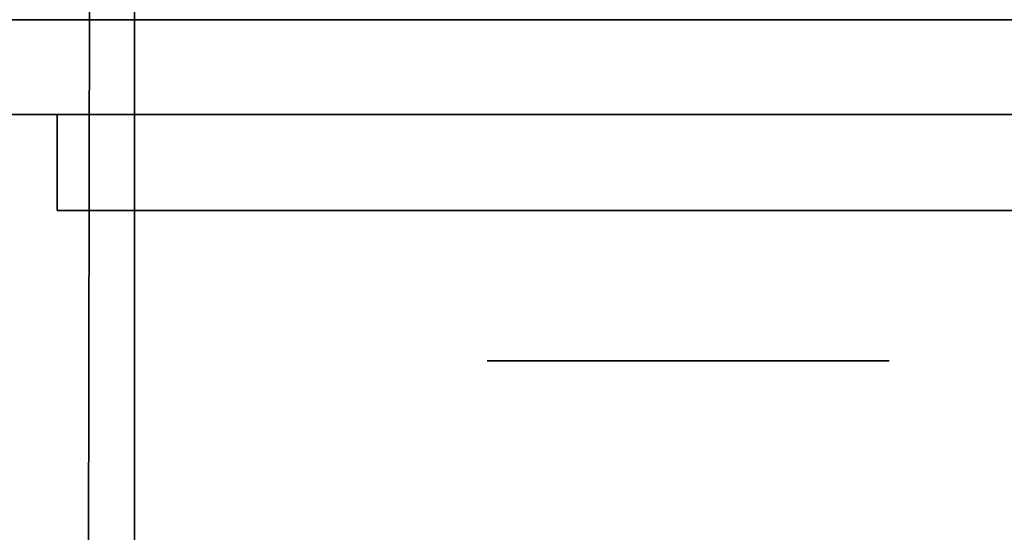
# Model space of a CAD drawing. Extents: x 413.3 to 457.5, y 5047.8 to 5050.
# Tile 103 of 256: x 419.261 to 419.3266, y 5047.894 to 5047.9282. Entities that reach past the tile are written whole.
import ezdxf

# ---------------------------------------------------------------- set-up
doc = ezdxf.new("R2010")
doc.units = 0
doc.header["$LTSCALE"] = 150
doc.header["$MEASUREMENT"] = 0
doc.layers.add('3DFACE_BOLT', color=7, linetype='CONTINUOUS')
doc.layers.add('3DFACE_SHAPE', color=7, linetype='CONTINUOUS')

msp = doc.modelspace()

# ---------------------------------------------------------------- linework, layer by layer
at = {"layer": '3DFACE_BOLT', "color": 1}
for points, invisible_edges in [([(419.297931, 5047.915459, -0.137472), (419.297539, 5047.915459, -0.135), (419.297931, 5047.965459, -0.137472)], 14), ([(419.297931, 5047.965459, -0.137472), (419.297539, 5047.915459, -0.135), (419.297539, 5047.965459, -0.135)], 3), ([(419.297539, 5047.915459, -0.135), (419.297931, 5047.915459, -0.132528), (419.297539, 5047.965459, -0.135)], 14), ([(419.297539, 5047.965459, -0.135), (419.297931, 5047.915459, -0.132528), (419.297931, 5047.965459, -0.132528)], 3), ([(419.297931, 5047.915459, -0.067472), (419.297539, 5047.915459, -0.065), (419.297931, 5047.965459, -0.067472)], 14), ([(419.297931, 5047.965459, -0.067472), (419.297539, 5047.915459, -0.065), (419.297539, 5047.965459, -0.065)], 3), ([(419.297539, 5047.915459, -0.065), (419.297931, 5047.915459, -0.062528), (419.297539, 5047.965459, -0.065)], 14), ([(419.297539, 5047.965459, -0.065), (419.297931, 5047.915459, -0.062528), (419.297931, 5047.965459, -0.062528)], 3), ([(419.299067, 5047.915459, -0.139702), (419.297931, 5047.915459, -0.137472), (419.299067, 5047.965459, -0.139702)], 14), ([(419.299067, 5047.965459, -0.139702), (419.297931, 5047.915459, -0.137472), (419.297931, 5047.965459, -0.137472)], 3), ([(419.297931, 5047.915459, -0.132528), (419.299067, 5047.915459, -0.130298), (419.297931, 5047.965459, -0.132528)], 14), ([(419.297931, 5047.965459, -0.132528), (419.299067, 5047.915459, -0.130298), (419.299067, 5047.965459, -0.130298)], 3), ([(419.299067, 5047.915459, -0.069702), (419.297931, 5047.915459, -0.067472), (419.299067, 5047.965459, -0.069702)], 14), ([(419.299067, 5047.965459, -0.069702), (419.297931, 5047.915459, -0.067472), (419.297931, 5047.965459, -0.067472)], 3), ([(419.297931, 5047.915459, -0.062528), (419.299067, 5047.915459, -0.060298), (419.297931, 5047.965459, -0.062528)], 14), ([(419.297931, 5047.965459, -0.062528), (419.299067, 5047.915459, -0.060298), (419.299067, 5047.965459, -0.060298)], 3), ([(419.300837, 5047.915459, -0.141472), (419.299067, 5047.915459, -0.139702), (419.300837, 5047.965459, -0.141472)], 14), ([(419.300837, 5047.965459, -0.141472), (419.299067, 5047.915459, -0.139702), (419.299067, 5047.965459, -0.139702)], 3), ([(419.299067, 5047.915459, -0.130298), (419.300837, 5047.915459, -0.128528), (419.299067, 5047.965459, -0.130298)], 14), ([(419.299067, 5047.965459, -0.130298), (419.300837, 5047.915459, -0.128528), (419.300837, 5047.965459, -0.128528)], 3), ([(419.300837, 5047.915459, -0.071472), (419.299067, 5047.915459, -0.069702), (419.300837, 5047.965459, -0.071472)], 14), ([(419.300837, 5047.965459, -0.071472), (419.299067, 5047.915459, -0.069702), (419.299067, 5047.965459, -0.069702)], 3), ([(419.299067, 5047.915459, -0.060298), (419.300837, 5047.915459, -0.058528), (419.299067, 5047.965459, -0.060298)], 14), ([(419.299067, 5047.965459, -0.060298), (419.300837, 5047.915459, -0.058528), (419.300837, 5047.965459, -0.058528)], 3), ([(419.303067, 5047.915459, -0.142608), (419.300837, 5047.915459, -0.141472), (419.303067, 5047.965459, -0.142608)], 14), ([(419.303067, 5047.965459, -0.142608), (419.300837, 5047.915459, -0.141472), (419.300837, 5047.965459, -0.141472)], 3), ([(419.300837, 5047.915459, -0.128528), (419.303067, 5047.915459, -0.127392), (419.300837, 5047.965459, -0.128528)], 14), ([(419.300837, 5047.965459, -0.128528), (419.303067, 5047.915459, -0.127392), (419.303067, 5047.965459, -0.127392)], 3), ([(419.303067, 5047.915459, -0.072608), (419.300837, 5047.915459, -0.071472), (419.303067, 5047.965459, -0.072608)], 14), ([(419.303067, 5047.965459, -0.072608), (419.300837, 5047.915459, -0.071472), (419.300837, 5047.965459, -0.071472)], 3), ([(419.300837, 5047.915459, -0.058528), (419.303067, 5047.915459, -0.057392), (419.300837, 5047.965459, -0.058528)], 14), ([(419.300837, 5047.965459, -0.058528), (419.303067, 5047.915459, -0.057392), (419.303067, 5047.965459, -0.057392)], 3), ([(419.305539, 5047.915459, -0.143), (419.303067, 5047.915459, -0.142608), (419.305539, 5047.965459, -0.143)], 14), ([(419.305539, 5047.965459, -0.143), (419.303067, 5047.915459, -0.142608), (419.303067, 5047.965459, -0.142608)], 3), ([(419.303067, 5047.915459, -0.127392), (419.305539, 5047.915459, -0.127), (419.303067, 5047.965459, -0.127392)], 14), ([(419.303067, 5047.965459, -0.127392), (419.305539, 5047.915459, -0.127), (419.305539, 5047.965459, -0.127)], 3), ([(419.305539, 5047.915459, -0.073), (419.303067, 5047.915459, -0.072608), (419.305539, 5047.965459, -0.073)], 14), ([(419.305539, 5047.965459, -0.073), (419.303067, 5047.915459, -0.072608), (419.303067, 5047.965459, -0.072608)], 3), ([(419.303067, 5047.915459, -0.057392), (419.305539, 5047.915459, -0.057), (419.303067, 5047.965459, -0.057392)], 14), ([(419.303067, 5047.965459, -0.057392), (419.305539, 5047.915459, -0.057), (419.305539, 5047.965459, -0.057)], 3), ([(419.308012, 5047.915459, -0.142608), (419.305539, 5047.915459, -0.143), (419.308012, 5047.965459, -0.142608)], 14), ([(419.308012, 5047.965459, -0.142608), (419.305539, 5047.915459, -0.143), (419.305539, 5047.965459, -0.143)], 3), ([(419.305539, 5047.915459, -0.127), (419.308012, 5047.915459, -0.127392), (419.305539, 5047.965459, -0.127)], 14), ([(419.305539, 5047.965459, -0.127), (419.308012, 5047.915459, -0.127392), (419.308012, 5047.965459, -0.127392)], 3), ([(419.308012, 5047.915459, -0.072608), (419.305539, 5047.915459, -0.073), (419.308012, 5047.965459, -0.072608)], 14), ([(419.308012, 5047.965459, -0.072608), (419.305539, 5047.915459, -0.073), (419.305539, 5047.965459, -0.073)], 3), ([(419.305539, 5047.915459, -0.057), (419.308012, 5047.915459, -0.057392), (419.305539, 5047.965459, -0.057)], 14), ([(419.305539, 5047.965459, -0.057), (419.308012, 5047.915459, -0.057392), (419.308012, 5047.965459, -0.057392)], 3), ([(419.310242, 5047.915459, -0.141472), (419.308012, 5047.915459, -0.142608), (419.310242, 5047.965459, -0.141472)], 14), ([(419.310242, 5047.965459, -0.141472), (419.308012, 5047.915459, -0.142608), (419.308012, 5047.965459, -0.142608)], 3), ([(419.308012, 5047.915459, -0.127392), (419.310242, 5047.915459, -0.128528), (419.308012, 5047.965459, -0.127392)], 14), ([(419.308012, 5047.965459, -0.127392), (419.310242, 5047.915459, -0.128528), (419.310242, 5047.965459, -0.128528)], 3), ([(419.310242, 5047.915459, -0.071472), (419.308012, 5047.915459, -0.072608), (419.310242, 5047.965459, -0.071472)], 14), ([(419.310242, 5047.965459, -0.071472), (419.308012, 5047.915459, -0.072608), (419.308012, 5047.965459, -0.072608)], 3), ([(419.308012, 5047.915459, -0.057392), (419.310242, 5047.915459, -0.058528), (419.308012, 5047.965459, -0.057392)], 14), ([(419.308012, 5047.965459, -0.057392), (419.310242, 5047.915459, -0.058528), (419.310242, 5047.965459, -0.058528)], 3), ([(419.312012, 5047.915459, -0.139702), (419.310242, 5047.915459, -0.141472), (419.312012, 5047.965459, -0.139702)], 14), ([(419.312012, 5047.965459, -0.139702), (419.310242, 5047.915459, -0.141472), (419.310242, 5047.965459, -0.141472)], 3), ([(419.310242, 5047.915459, -0.128528), (419.312012, 5047.915459, -0.130298), (419.310242, 5047.965459, -0.128528)], 14), ([(419.310242, 5047.965459, -0.128528), (419.312012, 5047.915459, -0.130298), (419.312012, 5047.965459, -0.130298)], 3), ([(419.312012, 5047.915459, -0.069702), (419.310242, 5047.915459, -0.071472), (419.312012, 5047.965459, -0.069702)], 14), ([(419.312012, 5047.965459, -0.069702), (419.310242, 5047.915459, -0.071472), (419.310242, 5047.965459, -0.071472)], 3), ([(419.310242, 5047.915459, -0.058528), (419.312012, 5047.915459, -0.060298), (419.310242, 5047.965459, -0.058528)], 14), ([(419.310242, 5047.965459, -0.058528), (419.312012, 5047.915459, -0.060298), (419.312012, 5047.965459, -0.060298)], 3), ([(419.313148, 5047.915459, -0.137472), (419.312012, 5047.915459, -0.139702), (419.313148, 5047.965459, -0.137472)], 14), ([(419.313148, 5047.965459, -0.137472), (419.312012, 5047.915459, -0.139702), (419.312012, 5047.965459, -0.139702)], 3), ([(419.312012, 5047.915459, -0.130298), (419.313148, 5047.915459, -0.132528), (419.312012, 5047.965459, -0.130298)], 14), ([(419.312012, 5047.965459, -0.130298), (419.313148, 5047.915459, -0.132528), (419.313148, 5047.965459, -0.132528)], 3), ([(419.313148, 5047.915459, -0.067472), (419.312012, 5047.915459, -0.069702), (419.313148, 5047.965459, -0.067472)], 14), ([(419.313148, 5047.965459, -0.067472), (419.312012, 5047.915459, -0.069702), (419.312012, 5047.965459, -0.069702)], 3), ([(419.312012, 5047.915459, -0.060298), (419.313148, 5047.915459, -0.062528), (419.312012, 5047.965459, -0.060298)], 14), ([(419.312012, 5047.965459, -0.060298), (419.313148, 5047.915459, -0.062528), (419.313148, 5047.965459, -0.062528)], 3), ([(419.313539, 5047.915459, -0.135), (419.313148, 5047.915459, -0.137472), (419.313539, 5047.965459, -0.135)], 14), ([(419.313539, 5047.965459, -0.135), (419.313148, 5047.915459, -0.137472), (419.313148, 5047.965459, -0.137472)], 3), ([(419.313148, 5047.915459, -0.132528), (419.313539, 5047.915459, -0.135), (419.313148, 5047.965459, -0.132528)], 14), ([(419.313148, 5047.965459, -0.132528), (419.313539, 5047.915459, -0.135), (419.313539, 5047.965459, -0.135)], 3), ([(419.313539, 5047.915459, -0.065), (419.313148, 5047.915459, -0.067472), (419.313539, 5047.965459, -0.065)], 14), ([(419.313539, 5047.965459, -0.065), (419.313148, 5047.915459, -0.067472), (419.313148, 5047.965459, -0.067472)], 3), ([(419.313148, 5047.915459, -0.062528), (419.313539, 5047.915459, -0.065), (419.313148, 5047.965459, -0.062528)], 14), ([(419.313148, 5047.965459, -0.062528), (419.313539, 5047.915459, -0.065), (419.313539, 5047.965459, -0.065)], 3), ([(419.298852, 5047.905459, -0.146583), (419.292164, 5047.905459, -0.135), (419.298852, 5047.915459, -0.146583)], 14), ([(419.298852, 5047.915459, -0.146583), (419.292164, 5047.905459, -0.135), (419.292164, 5047.915459, -0.135)], 3), ([(419.292164, 5047.905459, -0.135), (419.298852, 5047.905459, -0.123417), (419.292164, 5047.915459, -0.135)], 14), ([(419.292164, 5047.915459, -0.135), (419.298852, 5047.905459, -0.123417), (419.298852, 5047.915459, -0.123417)], 3), ([(419.298852, 5047.915459, -0.146583), (419.292164, 5047.915459, -0.135), (419.298852, 5047.915459, -0.123417)], 12), ([(419.298852, 5047.905459, -0.076583), (419.292164, 5047.905459, -0.065), (419.298852, 5047.915459, -0.076583)], 14), ([(419.298852, 5047.915459, -0.076583), (419.292164, 5047.905459, -0.065), (419.292164, 5047.915459, -0.065)], 3), ([(419.292164, 5047.905459, -0.065), (419.298852, 5047.905459, -0.053417), (419.292164, 5047.915459, -0.065)], 14), ([(419.292164, 5047.915459, -0.065), (419.298852, 5047.905459, -0.053417), (419.298852, 5047.915459, -0.053417)], 3), ([(419.298852, 5047.915459, -0.076583), (419.292164, 5047.915459, -0.065), (419.298852, 5047.915459, -0.053417)], 12), ([(419.297931, 5047.915459, -0.132528), (419.297539, 5047.915459, -0.135), (419.297931, 5047.915459, -0.137472)], 12), ([(419.297931, 5047.915459, -0.062528), (419.297539, 5047.915459, -0.065), (419.297931, 5047.915459, -0.067472)], 12), ([(419.299067, 5047.915459, -0.130298), (419.297931, 5047.915459, -0.132528), (419.299067, 5047.915459, -0.139702)], 14), ([(419.299067, 5047.915459, -0.139702), (419.297931, 5047.915459, -0.132528), (419.297931, 5047.915459, -0.137472)], 3), ([(419.299067, 5047.915459, -0.060298), (419.297931, 5047.915459, -0.062528), (419.299067, 5047.915459, -0.069702)], 14), ([(419.299067, 5047.915459, -0.069702), (419.297931, 5047.915459, -0.062528), (419.297931, 5047.915459, -0.067472)], 3), ([(419.312227, 5047.905459, -0.146583), (419.298852, 5047.905459, -0.146583), (419.312227, 5047.915459, -0.146583)], 14), ([(419.312227, 5047.915459, -0.146583), (419.298852, 5047.905459, -0.146583), (419.298852, 5047.915459, -0.146583)], 3), ([(419.298852, 5047.905459, -0.123417), (419.312227, 5047.905459, -0.123417), (419.298852, 5047.915459, -0.123417)], 14), ([(419.298852, 5047.915459, -0.123417), (419.312227, 5047.905459, -0.123417), (419.312227, 5047.915459, -0.123417)], 3), ([(419.312227, 5047.915459, -0.146583), (419.298852, 5047.915459, -0.146583), (419.312227, 5047.915459, -0.123417)], 14), ([(419.312227, 5047.915459, -0.123417), (419.298852, 5047.915459, -0.146583), (419.298852, 5047.915459, -0.123417)], 3), ([(419.312227, 5047.905459, -0.076583), (419.298852, 5047.905459, -0.076583), (419.312227, 5047.915459, -0.076583)], 14), ([(419.312227, 5047.915459, -0.076583), (419.298852, 5047.905459, -0.076583), (419.298852, 5047.915459, -0.076583)], 3), ([(419.298852, 5047.905459, -0.053417), (419.312227, 5047.905459, -0.053417), (419.298852, 5047.915459, -0.053417)], 14), ([(419.298852, 5047.915459, -0.053417), (419.312227, 5047.905459, -0.053417), (419.312227, 5047.915459, -0.053417)], 3), ([(419.312227, 5047.915459, -0.076583), (419.298852, 5047.915459, -0.076583), (419.312227, 5047.915459, -0.053417)], 14), ([(419.312227, 5047.915459, -0.053417), (419.298852, 5047.915459, -0.076583), (419.298852, 5047.915459, -0.053417)], 3), ([(419.300837, 5047.915459, -0.128528), (419.299067, 5047.915459, -0.130298), (419.300837, 5047.915459, -0.141472)], 14), ([(419.300837, 5047.915459, -0.141472), (419.299067, 5047.915459, -0.130298), (419.299067, 5047.915459, -0.139702)], 3), ([(419.300837, 5047.915459, -0.058528), (419.299067, 5047.915459, -0.060298), (419.300837, 5047.915459, -0.071472)], 14), ([(419.300837, 5047.915459, -0.071472), (419.299067, 5047.915459, -0.060298), (419.299067, 5047.915459, -0.069702)], 3), ([(419.303067, 5047.915459, -0.127392), (419.300837, 5047.915459, -0.128528), (419.303067, 5047.915459, -0.142608)], 14), ([(419.303067, 5047.915459, -0.142608), (419.300837, 5047.915459, -0.128528), (419.300837, 5047.915459, -0.141472)], 3), ([(419.303067, 5047.915459, -0.057392), (419.300837, 5047.915459, -0.058528), (419.303067, 5047.915459, -0.072608)], 14), ([(419.303067, 5047.915459, -0.072608), (419.300837, 5047.915459, -0.058528), (419.300837, 5047.915459, -0.071472)], 3), ([(419.305539, 5047.915459, -0.127), (419.303067, 5047.915459, -0.127392), (419.305539, 5047.915459, -0.143)], 14), ([(419.305539, 5047.915459, -0.143), (419.303067, 5047.915459, -0.127392), (419.303067, 5047.915459, -0.142608)], 3), ([(419.305539, 5047.915459, -0.057), (419.303067, 5047.915459, -0.057392), (419.305539, 5047.915459, -0.073)], 14), ([(419.305539, 5047.915459, -0.073), (419.303067, 5047.915459, -0.057392), (419.303067, 5047.915459, -0.072608)], 3), ([(419.308012, 5047.915459, -0.127392), (419.305539, 5047.915459, -0.127), (419.308012, 5047.915459, -0.142608)], 14), ([(419.308012, 5047.915459, -0.142608), (419.305539, 5047.915459, -0.127), (419.305539, 5047.915459, -0.143)], 3), ([(419.308012, 5047.915459, -0.057392), (419.305539, 5047.915459, -0.057), (419.308012, 5047.915459, -0.072608)], 14), ([(419.308012, 5047.915459, -0.072608), (419.305539, 5047.915459, -0.057), (419.305539, 5047.915459, -0.073)], 3), ([(419.310242, 5047.915459, -0.128528), (419.308012, 5047.915459, -0.127392), (419.310242, 5047.915459, -0.141472)], 14), ([(419.310242, 5047.915459, -0.141472), (419.308012, 5047.915459, -0.127392), (419.308012, 5047.915459, -0.142608)], 3), ([(419.310242, 5047.915459, -0.058528), (419.308012, 5047.915459, -0.057392), (419.310242, 5047.915459, -0.071472)], 14), ([(419.310242, 5047.915459, -0.071472), (419.308012, 5047.915459, -0.057392), (419.308012, 5047.915459, -0.072608)], 3), ([(419.312012, 5047.915459, -0.130298), (419.310242, 5047.915459, -0.128528), (419.312012, 5047.915459, -0.139702)], 14), ([(419.312012, 5047.915459, -0.139702), (419.310242, 5047.915459, -0.128528), (419.310242, 5047.915459, -0.141472)], 3), ([(419.312012, 5047.915459, -0.060298), (419.310242, 5047.915459, -0.058528), (419.312012, 5047.915459, -0.069702)], 14), ([(419.312012, 5047.915459, -0.069702), (419.310242, 5047.915459, -0.058528), (419.310242, 5047.915459, -0.071472)], 3), ([(419.313148, 5047.915459, -0.132528), (419.312012, 5047.915459, -0.130298), (419.313148, 5047.915459, -0.137472)], 14), ([(419.313148, 5047.915459, -0.137472), (419.312012, 5047.915459, -0.130298), (419.312012, 5047.915459, -0.139702)], 3), ([(419.313148, 5047.915459, -0.062528), (419.312012, 5047.915459, -0.060298), (419.313148, 5047.915459, -0.067472)], 14), ([(419.313148, 5047.915459, -0.067472), (419.312012, 5047.915459, -0.060298), (419.312012, 5047.915459, -0.069702)], 3), ([(419.318914, 5047.905459, -0.135), (419.312227, 5047.905459, -0.146583), (419.318914, 5047.915459, -0.135)], 14), ([(419.318914, 5047.915459, -0.135), (419.312227, 5047.905459, -0.146583), (419.312227, 5047.915459, -0.146583)], 3), ([(419.312227, 5047.905459, -0.123417), (419.318914, 5047.905459, -0.135), (419.312227, 5047.915459, -0.123417)], 14), ([(419.312227, 5047.915459, -0.123417), (419.318914, 5047.905459, -0.135), (419.318914, 5047.915459, -0.135)], 3), ([(419.318914, 5047.915459, -0.135), (419.312227, 5047.915459, -0.146583), (419.312227, 5047.915459, -0.123417)], 2), ([(419.318914, 5047.905459, -0.065), (419.312227, 5047.905459, -0.076583), (419.318914, 5047.915459, -0.065)], 14), ([(419.318914, 5047.915459, -0.065), (419.312227, 5047.905459, -0.076583), (419.312227, 5047.915459, -0.076583)], 3), ([(419.312227, 5047.905459, -0.053417), (419.318914, 5047.905459, -0.065), (419.312227, 5047.915459, -0.053417)], 14), ([(419.312227, 5047.915459, -0.053417), (419.318914, 5047.905459, -0.065), (419.318914, 5047.915459, -0.065)], 3), ([(419.318914, 5047.915459, -0.065), (419.312227, 5047.915459, -0.076583), (419.312227, 5047.915459, -0.053417)], 2), ([(419.313539, 5047.915459, -0.135), (419.313148, 5047.915459, -0.132528), (419.313148, 5047.915459, -0.137472)], 2), ([(419.313539, 5047.915459, -0.065), (419.313148, 5047.915459, -0.062528), (419.313148, 5047.915459, -0.067472)], 2), ([(419.298852, 5047.905459, -0.123417), (419.292164, 5047.905459, -0.135), (419.298852, 5047.905459, -0.146583)], 12), ([(419.298852, 5047.905459, -0.053417), (419.292164, 5047.905459, -0.065), (419.298852, 5047.905459, -0.076583)], 12), ([(419.312227, 5047.905459, -0.123417), (419.298852, 5047.905459, -0.123417), (419.312227, 5047.905459, -0.146583)], 14), ([(419.312227, 5047.905459, -0.146583), (419.298852, 5047.905459, -0.123417), (419.298852, 5047.905459, -0.146583)], 3), ([(419.312227, 5047.905459, -0.053417), (419.298852, 5047.905459, -0.053417), (419.312227, 5047.905459, -0.076583)], 14), ([(419.312227, 5047.905459, -0.076583), (419.298852, 5047.905459, -0.053417), (419.298852, 5047.905459, -0.076583)], 3), ([(419.318914, 5047.905459, -0.135), (419.312227, 5047.905459, -0.123417), (419.312227, 5047.905459, -0.146583)], 2), ([(419.318914, 5047.905459, -0.065), (419.312227, 5047.905459, -0.053417), (419.312227, 5047.905459, -0.076583)], 2)]:
    msp.add_3dface(points, dxfattribs=dict(at, invisible_edges=invisible_edges))
at = {"layer": '3DFACE_SHAPE', "color": 13}
for points, invisible_edges in [([(419.365539, 5050.025014, -0.1905), (419.26869, 5050.025153, -0.1905), (419.26554, 5047.825153, -0.1905)], 12), ([(419.26869, 5050.025153, -0.0095), (419.362442, 5047.861866, -0.0095), (419.26554, 5047.825153, -0.0095)], 3), ([(419.26554, 5047.825153), (419.26869, 5050.025153), (419.26554, 5047.825153, -0.0095)], 2), ([(419.26869, 5050.025153), (419.26869, 5050.025153, -0.0095), (419.26554, 5047.825153, -0.0095)], 12), ([(419.468689, 5050.024866), (419.26869, 5050.025153), (419.26554, 5047.825153)], 12), ([(419.26554, 5047.825153, -0.2), (419.26869, 5050.025153, -0.2), (419.465539, 5047.824866, -0.2)], 2), ([(419.26554, 5047.825153, -0.1905), (419.26869, 5050.025153, -0.1905), (419.26554, 5047.825153, -0.2)], 2), ([(419.26869, 5050.025153, -0.1905), (419.26869, 5050.025153, -0.2), (419.26554, 5047.825153, -0.2)], 12), ([(419.362623, 5047.988166, -0.0095), (419.362442, 5047.861866, -0.0095), (419.26869, 5050.025153, -0.0095)], 14), ([(419.26869, 5050.025153, -0.2), (419.468689, 5050.024866, -0.2), (419.465539, 5047.824866, -0.2)], 12), ([(419.362389, 5047.825014, -0.1905), (419.365539, 5050.025014, -0.1905), (419.26554, 5047.825153, -0.1905)], 2), ([(419.465539, 5047.824866), (419.468689, 5050.024866), (419.26554, 5047.825153)], 2), ([(415.468689, 5047.825009), (419.268689, 5047.825009), (415.468689, 5048.025009)], 2), ([(419.268689, 5047.825009), (419.268689, 5048.025009), (415.468689, 5048.025009)], 12), ([(415.468689, 5048.025009, -0.0095), (419.268689, 5048.025009, -0.0095), (415.468689, 5047.928159, -0.0095)], 2), ([(419.268689, 5048.025009, -0.0095), (419.268689, 5047.928159, -0.0095), (415.468689, 5047.928159, -0.0095)], 12), ([(419.268689, 5047.825009, -0.2), (415.468689, 5047.825009, -0.2), (419.268689, 5048.025009, -0.2)], 2), ([(415.468689, 5047.825009, -0.2), (415.468689, 5048.025009, -0.2), (419.268689, 5048.025009, -0.2)], 12), ([(419.268689, 5048.025009, -0.1905), (415.468689, 5048.025009, -0.1905), (419.268689, 5047.928159, -0.1905)], 2), ([(415.468689, 5048.025009, -0.1905), (415.468689, 5047.928159, -0.1905), (419.268689, 5047.928159, -0.1905)], 12), ([(419.268689, 5048.025009, -0.1905), (419.268689, 5047.928159, -0.1905), (419.268689, 5048.025009, -0.2)], 2), ([(419.268689, 5047.928159, -0.1905), (419.268689, 5047.921859, -0.1905), (419.268689, 5048.025009, -0.2)], 14), ([(419.268689, 5048.025009, -0.2), (419.268689, 5047.921859, -0.1905), (419.268689, 5047.825009, -0.2)], 3), ([(419.268689, 5047.825009), (419.268689, 5047.928159, -0.0095), (419.268689, 5048.025009)], 3), ([(419.268689, 5047.928159, -0.0095), (419.268689, 5048.025009, -0.0095), (419.268689, 5048.025009)], 12), ([(415.43785, 5047.928159, -0.05899), (415.431839, 5047.928159, -0.0565), (419.299529, 5047.928159, -0.05899)], 14), ([(419.299529, 5047.928159, -0.05899), (415.431839, 5047.928159, -0.0565), (419.305539, 5047.928159, -0.0565)], 3), ([(415.431839, 5047.928159, -0.0565), (419.268689, 5047.928159, -0.0095), (419.305539, 5047.928159, -0.0565)], 15), ([(419.268689, 5047.928159, -0.0095), (415.431839, 5047.928159, -0.0565), (415.468689, 5047.928159, -0.0095)], 3), ([(415.43785, 5047.928159, -0.14101), (419.305539, 5047.928159, -0.1435), (415.431839, 5047.928159, -0.1435)], 3), ([(419.305539, 5047.928159, -0.1435), (415.468689, 5047.928159, -0.1905), (415.431839, 5047.928159, -0.1435)], 15), ([(415.43785, 5047.928159, -0.12899), (415.431839, 5047.928159, -0.1265), (419.299529, 5047.928159, -0.12899)], 14), ([(419.299529, 5047.928159, -0.12899), (415.431839, 5047.928159, -0.1265), (415.431839, 5047.928159, -0.0735)], 15), ([(419.299529, 5047.928159, -0.12899), (415.431839, 5047.928159, -0.0735), (419.305539, 5047.928159, -0.1265)], 3), ([(415.431839, 5047.928159, -0.0735), (415.43785, 5047.928159, -0.07101), (419.305539, 5047.928159, -0.1265)], 14), ([(419.299529, 5047.928159, -0.05899), (419.297039, 5047.928159, -0.065), (415.43785, 5047.928159, -0.05899)], 14), ([(419.297039, 5047.928159, -0.065), (415.440339, 5047.928159, -0.065), (415.43785, 5047.928159, -0.05899)], 13), ([(419.299529, 5047.928159, -0.14101), (419.305539, 5047.928159, -0.1435), (415.43785, 5047.928159, -0.14101)], 14), ([(415.43785, 5047.928159, -0.14101), (415.440339, 5047.928159, -0.135), (419.299529, 5047.928159, -0.14101)], 14), ([(415.440339, 5047.928159, -0.135), (415.43785, 5047.928159, -0.12899), (419.297039, 5047.928159, -0.135)], 14), ([(419.297039, 5047.928159, -0.135), (415.43785, 5047.928159, -0.12899), (419.299529, 5047.928159, -0.12899)], 3), ([(419.305539, 5047.928159, -0.1265), (415.43785, 5047.928159, -0.07101), (419.305539, 5047.928159, -0.0735)], 15), ([(415.43785, 5047.928159, -0.07101), (419.299529, 5047.928159, -0.07101), (419.305539, 5047.928159, -0.0735)], 13), ([(415.43785, 5047.928159, -0.07101), (415.440339, 5047.928159, -0.065), (419.299529, 5047.928159, -0.07101)], 14), ([(419.299529, 5047.928159, -0.14101), (415.440339, 5047.928159, -0.135), (419.297039, 5047.928159, -0.135)], 3), ([(415.440339, 5047.928159, -0.065), (419.297039, 5047.928159, -0.065), (419.299529, 5047.928159, -0.07101)], 13), ([(415.468689, 5047.928159, -0.1905), (419.305539, 5047.928159, -0.1435), (419.268689, 5047.928159, -0.1905)], 3), ([(419.305539, 5047.928159, -0.0565), (419.268689, 5047.928159, -0.0095), (419.31155, 5047.928159, -0.05899)], 3), ([(419.268689, 5047.928159, -0.0095), (419.365539, 5047.928159, -0.0095), (419.31155, 5047.928159, -0.05899)], 14), ([(419.305539, 5047.928159, -0.1435), (419.31155, 5047.928159, -0.14101), (419.268689, 5047.928159, -0.1905)], 14), ([(419.268689, 5047.928159, -0.1905), (419.31155, 5047.928159, -0.14101), (419.365539, 5047.928159, -0.1905)], 3), ([(419.365539, 5047.928159, -0.1905), (419.365539, 5047.921859, -0.1905), (419.268689, 5047.928159, -0.1905)], 2), ([(419.365539, 5047.921859, -0.1905), (419.268689, 5047.921859, -0.1905), (419.268689, 5047.928159, -0.1905)], 12), ([(419.268689, 5047.921859, -0.0095), (419.305539, 5047.921859, -0.0095), (419.268689, 5047.928159, -0.0095)], 2), ([(419.305539, 5047.921859, -0.0095), (419.365539, 5047.921859, -0.0095), (419.268689, 5047.928159, -0.0095)], 14), ([(419.268689, 5047.928159, -0.0095), (419.365539, 5047.921859, -0.0095), (419.365539, 5047.928159, -0.0095)], 1), ([(419.268689, 5047.921859, -0.0095), (419.268689, 5047.928159, -0.0095), (419.268689, 5047.825009)], 14), ([(419.297039, 5047.928159, -0.065), (419.297039, 5047.921859, -0.065), (419.299529, 5047.928159, -0.07101)], 3), ([(419.297039, 5047.921859, -0.065), (419.299529, 5047.921859, -0.07101), (419.299529, 5047.928159, -0.07101)], 14), ([(419.299529, 5047.928159, -0.05899), (419.299529, 5047.921859, -0.05899), (419.297039, 5047.928159, -0.065)], 3), ([(419.299529, 5047.921859, -0.05899), (419.297039, 5047.921859, -0.065), (419.297039, 5047.928159, -0.065)], 14), ([(419.299529, 5047.928159, -0.12899), (419.299529, 5047.921859, -0.12899), (419.297039, 5047.928159, -0.135)], 3), ([(419.299529, 5047.921859, -0.12899), (419.297039, 5047.921859, -0.135), (419.297039, 5047.928159, -0.135)], 14), ([(419.297039, 5047.928159, -0.135), (419.297039, 5047.921859, -0.135), (419.299529, 5047.928159, -0.14101)], 3), ([(419.297039, 5047.921859, -0.135), (419.299529, 5047.921859, -0.14101), (419.299529, 5047.928159, -0.14101)], 14), ([(419.299529, 5047.928159, -0.07101), (419.299529, 5047.921859, -0.07101), (419.305539, 5047.928159, -0.0735)], 3), ([(419.299529, 5047.921859, -0.07101), (419.305539, 5047.921859, -0.0735), (419.305539, 5047.928159, -0.0735)], 14), ([(419.305539, 5047.928159, -0.0565), (419.305539, 5047.921859, -0.0565), (419.299529, 5047.928159, -0.05899)], 3), ([(419.305539, 5047.921859, -0.0565), (419.299529, 5047.921859, -0.05899), (419.299529, 5047.928159, -0.05899)], 14), ([(419.305539, 5047.928159, -0.1265), (419.305539, 5047.921859, -0.1265), (419.299529, 5047.928159, -0.12899)], 3), ([(419.305539, 5047.921859, -0.1265), (419.299529, 5047.921859, -0.12899), (419.299529, 5047.928159, -0.12899)], 14), ([(419.299529, 5047.928159, -0.14101), (419.299529, 5047.921859, -0.14101), (419.305539, 5047.928159, -0.1435)], 3), ([(419.299529, 5047.921859, -0.14101), (419.305539, 5047.921859, -0.1435), (419.305539, 5047.928159, -0.1435)], 14), ([(419.305539, 5047.928159, -0.0735), (419.305539, 5047.921859, -0.0735), (419.31155, 5047.928159, -0.07101)], 3), ([(419.305539, 5047.921859, -0.0735), (419.31155, 5047.921859, -0.07101), (419.31155, 5047.928159, -0.07101)], 14), ([(419.31155, 5047.928159, -0.05899), (419.31155, 5047.921859, -0.05899), (419.305539, 5047.928159, -0.0565)], 3), ([(419.31155, 5047.921859, -0.05899), (419.305539, 5047.921859, -0.0565), (419.305539, 5047.928159, -0.0565)], 14), ([(419.31155, 5047.928159, -0.12899), (419.31155, 5047.921859, -0.12899), (419.305539, 5047.928159, -0.1265)], 3), ([(419.31155, 5047.921859, -0.12899), (419.305539, 5047.921859, -0.1265), (419.305539, 5047.928159, -0.1265)], 14), ([(419.305539, 5047.928159, -0.1435), (419.305539, 5047.921859, -0.1435), (419.31155, 5047.928159, -0.14101)], 3), ([(419.305539, 5047.921859, -0.1435), (419.31155, 5047.921859, -0.14101), (419.31155, 5047.928159, -0.14101)], 14), ([(419.31155, 5047.928159, -0.12899), (419.305539, 5047.928159, -0.1265), (419.31155, 5047.928159, -0.07101)], 14), ([(419.305539, 5047.928159, -0.1265), (419.305539, 5047.928159, -0.0735), (419.31155, 5047.928159, -0.07101)], 13), ([(419.31155, 5047.928159, -0.07101), (419.31155, 5047.921859, -0.07101), (419.314039, 5047.928159, -0.065)], 3), ([(419.31155, 5047.921859, -0.07101), (419.314039, 5047.921859, -0.065), (419.314039, 5047.928159, -0.065)], 14), ([(419.314039, 5047.928159, -0.065), (419.314039, 5047.921859, -0.065), (419.31155, 5047.928159, -0.05899)], 3), ([(419.314039, 5047.921859, -0.065), (419.31155, 5047.921859, -0.05899), (419.31155, 5047.928159, -0.05899)], 14), ([(419.31155, 5047.928159, -0.14101), (419.31155, 5047.921859, -0.14101), (419.314039, 5047.928159, -0.135)], 3), ([(419.31155, 5047.921859, -0.14101), (419.314039, 5047.921859, -0.135), (419.314039, 5047.928159, -0.135)], 14), ([(419.314039, 5047.928159, -0.135), (419.314039, 5047.921859, -0.135), (419.31155, 5047.928159, -0.12899)], 3), ([(419.314039, 5047.921859, -0.135), (419.31155, 5047.921859, -0.12899), (419.31155, 5047.928159, -0.12899)], 14), ([(419.365539, 5047.928159, -0.065), (419.314039, 5047.928159, -0.065), (419.31155, 5047.928159, -0.05899)], 13), ([(419.31155, 5047.928159, -0.05899), (419.365539, 5047.928159, -0.0095), (419.365539, 5047.928159, -0.065)], 13), ([(419.31155, 5047.928159, -0.14101), (419.365539, 5047.928159, -0.135), (419.365539, 5047.928159, -0.1905)], 13), ([(419.31155, 5047.928159, -0.14101), (419.314039, 5047.928159, -0.135), (419.365539, 5047.928159, -0.135)], 14), ([(419.31155, 5047.928159, -0.07101), (419.314039, 5047.928159, -0.065), (419.31155, 5047.928159, -0.12899)], 14), ([(419.314039, 5047.928159, -0.065), (419.365539, 5047.928159, -0.065), (419.31155, 5047.928159, -0.12899)], 15), ([(419.31155, 5047.928159, -0.12899), (419.365539, 5047.928159, -0.065), (419.314039, 5047.928159, -0.135)], 3), ([(419.365539, 5047.928159, -0.065), (419.365539, 5047.928159, -0.135), (419.314039, 5047.928159, -0.135)], 14), ([(415.43785, 5047.921859, -0.14101), (415.431839, 5047.921859, -0.1435), (419.299529, 5047.921859, -0.14101)], 14), ([(415.431839, 5047.921859, -0.1435), (415.468689, 5047.921859, -0.1905), (419.299529, 5047.921859, -0.14101)], 15), ([(415.43785, 5047.921859, -0.12899), (419.305539, 5047.921859, -0.0735), (415.431839, 5047.921859, -0.1265)], 3), ([(419.305539, 5047.921859, -0.0735), (419.299529, 5047.921859, -0.07101), (415.431839, 5047.921859, -0.1265)], 14), ([(415.431839, 5047.921859, -0.1265), (419.299529, 5047.921859, -0.07101), (415.431839, 5047.921859, -0.0735)], 15), ([(419.299529, 5047.921859, -0.07101), (415.43785, 5047.921859, -0.07101), (415.431839, 5047.921859, -0.0735)], 15), ([(419.305539, 5047.921859, -0.0565), (415.468689, 5047.921859, -0.0095), (415.43785, 5047.921859, -0.05899)], 15), ([(415.440339, 5047.921859, -0.065), (419.299529, 5047.921859, -0.05899), (415.43785, 5047.921859, -0.05899)], 3), ([(419.299529, 5047.921859, -0.05899), (419.305539, 5047.921859, -0.0565), (415.43785, 5047.921859, -0.05899)], 14), ([(419.299529, 5047.921859, -0.07101), (419.297039, 5047.921859, -0.065), (415.43785, 5047.921859, -0.07101)], 14), ([(419.297039, 5047.921859, -0.065), (415.440339, 5047.921859, -0.065), (415.43785, 5047.921859, -0.07101)], 13), ([(419.299529, 5047.921859, -0.14101), (419.297039, 5047.921859, -0.135), (415.43785, 5047.921859, -0.14101)], 14), ([(419.297039, 5047.921859, -0.135), (415.440339, 5047.921859, -0.135), (415.43785, 5047.921859, -0.14101)], 13), ([(419.299529, 5047.921859, -0.12899), (419.305539, 5047.921859, -0.1265), (415.43785, 5047.921859, -0.12899)], 14), ([(419.305539, 5047.921859, -0.1265), (419.305539, 5047.921859, -0.0735), (415.43785, 5047.921859, -0.12899)], 15), ([(415.43785, 5047.921859, -0.12899), (415.440339, 5047.921859, -0.135), (419.299529, 5047.921859, -0.12899)], 14), ([(419.297039, 5047.921859, -0.065), (419.299529, 5047.921859, -0.05899), (415.440339, 5047.921859, -0.065)], 14), ([(415.440339, 5047.921859, -0.135), (419.297039, 5047.921859, -0.135), (419.299529, 5047.921859, -0.12899)], 13), ([(419.268689, 5047.921859, -0.0095), (415.468689, 5047.921859, -0.0095), (419.305539, 5047.921859, -0.0565)], 14), ([(419.299529, 5047.921859, -0.14101), (415.468689, 5047.921859, -0.1905), (419.305539, 5047.921859, -0.1435)], 3), ([(415.468689, 5047.921859, -0.1905), (419.268689, 5047.921859, -0.1905), (419.305539, 5047.921859, -0.1435)], 14), ([(415.468689, 5047.921859, -0.0095), (419.268689, 5047.921859, -0.0095), (415.468689, 5047.825009, -0.0095)], 2), ([(419.268689, 5047.921859, -0.0095), (419.268689, 5047.825009, -0.0095), (415.468689, 5047.825009, -0.0095)], 12), ([(419.268689, 5047.921859, -0.1905), (415.468689, 5047.921859, -0.1905), (419.268689, 5047.825009, -0.1905)], 2), ([(415.468689, 5047.921859, -0.1905), (415.468689, 5047.825009, -0.1905), (419.268689, 5047.825009, -0.1905)], 12), ([(419.365539, 5047.921859, -0.03), (419.299529, 5047.921859, -0.05899), (419.263539, 5047.921859, -0.03)], 3), ([(419.299529, 5047.921859, -0.05899), (419.297039, 5047.921859, -0.065), (419.263539, 5047.921859, -0.03)], 14), ([(419.263539, 5047.921859, -0.03), (419.297039, 5047.921859, -0.065), (419.299529, 5047.921859, -0.07101)], 13), ([(419.299529, 5047.921859, -0.07101), (419.297039, 5047.921859, -0.135), (419.263539, 5047.921859, -0.03)], 15), ([(419.297039, 5047.921859, -0.135), (419.263539, 5047.921859, -0.17), (419.263539, 5047.921859, -0.03)], 13), ([(419.297039, 5047.921859, -0.135), (419.299529, 5047.921859, -0.14101), (419.263539, 5047.921859, -0.17)], 14), ([(419.299529, 5047.921859, -0.14101), (419.305539, 5047.921859, -0.1435), (419.263539, 5047.921859, -0.17)], 14), ([(419.263539, 5047.921859, -0.17), (419.305539, 5047.921859, -0.1435), (419.31155, 5047.921859, -0.14101)], 13), ([(419.263539, 5047.921859, -0.17), (419.31155, 5047.921859, -0.14101), (419.365539, 5047.921859, -0.17)], 3), ([(419.263539, 5047.915459, -0.03), (419.305539, 5047.915459, -0.03), (419.263539, 5047.921859, -0.03)], 2), ([(419.305539, 5047.915459, -0.03), (419.359139, 5047.915459, -0.03), (419.263539, 5047.921859, -0.03)], 14), ([(419.263539, 5047.921859, -0.03), (419.359139, 5047.915459, -0.03), (419.365539, 5047.921859, -0.03)], 3), ([(419.359139, 5047.915459, -0.17), (419.263539, 5047.921859, -0.17), (419.365539, 5047.921859, -0.17)], 13), ([(419.359139, 5047.915459, -0.17), (419.263539, 5047.915459, -0.17), (419.263539, 5047.921859, -0.17)], 12), ([(419.263539, 5047.921859, -0.03), (419.263539, 5047.921859, -0.17), (419.263539, 5047.915459, -0.03)], 2), ([(419.263539, 5047.921859, -0.17), (419.263539, 5047.915459, -0.17), (419.263539, 5047.915459, -0.03)], 12), ([(419.305539, 5047.921859, -0.0095), (419.268689, 5047.921859, -0.0095), (419.305539, 5047.921859, -0.0565)], 14), ([(419.365539, 5047.921859, -0.1905), (419.31155, 5047.921859, -0.14101), (419.268689, 5047.921859, -0.1905)], 3), ([(419.31155, 5047.921859, -0.14101), (419.305539, 5047.921859, -0.1435), (419.268689, 5047.921859, -0.1905)], 14), ([(419.268689, 5047.921859, -0.1905), (419.268689, 5047.825009, -0.1905), (419.268689, 5047.825009, -0.2)], 12), ([(419.268689, 5047.825009, -0.0095), (419.268689, 5047.921859, -0.0095), (419.268689, 5047.825009)], 2), ([(419.299529, 5047.921859, -0.12899), (419.297039, 5047.921859, -0.135), (419.299529, 5047.921859, -0.07101)], 14), ([(419.299529, 5047.915459, -0.14101), (419.299529, 5047.921859, -0.14101), (419.297039, 5047.915459, -0.135)], 3), ([(419.299529, 5047.921859, -0.14101), (419.297039, 5047.921859, -0.135), (419.297039, 5047.915459, -0.135)], 14), ([(419.297039, 5047.915459, -0.135), (419.297039, 5047.921859, -0.135), (419.299529, 5047.915459, -0.12899)], 3), ([(419.297039, 5047.921859, -0.135), (419.299529, 5047.921859, -0.12899), (419.299529, 5047.915459, -0.12899)], 14), ([(419.299529, 5047.915459, -0.07101), (419.299529, 5047.921859, -0.07101), (419.297039, 5047.915459, -0.065)], 3), ([(419.299529, 5047.921859, -0.07101), (419.297039, 5047.921859, -0.065), (419.297039, 5047.915459, -0.065)], 14), ([(419.297039, 5047.915459, -0.065), (419.297039, 5047.921859, -0.065), (419.299529, 5047.915459, -0.05899)], 3), ([(419.297039, 5047.921859, -0.065), (419.299529, 5047.921859, -0.05899), (419.299529, 5047.915459, -0.05899)], 14), ([(419.305539, 5047.921859, -0.0565), (419.299529, 5047.921859, -0.05899), (419.365539, 5047.921859, -0.03)], 14), ([(419.305539, 5047.921859, -0.1265), (419.299529, 5047.921859, -0.12899), (419.305539, 5047.921859, -0.0735)], 14), ([(419.305539, 5047.921859, -0.0735), (419.299529, 5047.921859, -0.12899), (419.299529, 5047.921859, -0.07101)], 3), ([(419.305539, 5047.915459, -0.1435), (419.305539, 5047.921859, -0.1435), (419.299529, 5047.915459, -0.14101)], 3), ([(419.305539, 5047.921859, -0.1435), (419.299529, 5047.921859, -0.14101), (419.299529, 5047.915459, -0.14101)], 14), ([(419.299529, 5047.915459, -0.12899), (419.299529, 5047.921859, -0.12899), (419.305539, 5047.915459, -0.1265)], 3), ([(419.299529, 5047.921859, -0.12899), (419.305539, 5047.921859, -0.1265), (419.305539, 5047.915459, -0.1265)], 14), ([(419.305539, 5047.915459, -0.0735), (419.305539, 5047.921859, -0.0735), (419.299529, 5047.915459, -0.07101)], 3), ([(419.305539, 5047.921859, -0.0735), (419.299529, 5047.921859, -0.07101), (419.299529, 5047.915459, -0.07101)], 14), ([(419.299529, 5047.915459, -0.05899), (419.299529, 5047.921859, -0.05899), (419.305539, 5047.915459, -0.0565)], 3), ([(419.299529, 5047.921859, -0.05899), (419.305539, 5047.921859, -0.0565), (419.305539, 5047.915459, -0.0565)], 14), ([(419.305539, 5047.921859, -0.0565), (419.31155, 5047.921859, -0.05899), (419.305539, 5047.921859, -0.0095)], 14), ([(419.305539, 5047.921859, -0.0095), (419.31155, 5047.921859, -0.05899), (419.365539, 5047.921859, -0.0095)], 15), ([(419.31155, 5047.921859, -0.07101), (419.305539, 5047.921859, -0.0735), (419.31155, 5047.921859, -0.12899)], 14), ([(419.305539, 5047.921859, -0.0735), (419.305539, 5047.921859, -0.1265), (419.31155, 5047.921859, -0.12899)], 13), ([(419.31155, 5047.921859, -0.05899), (419.305539, 5047.921859, -0.0565), (419.365539, 5047.921859, -0.065)], 14), ([(419.365539, 5047.921859, -0.065), (419.305539, 5047.921859, -0.0565), (419.365539, 5047.921859, -0.03)], 15), ([(419.31155, 5047.921859, -0.12899), (419.305539, 5047.921859, -0.1265), (419.31155, 5047.921859, -0.07101)], 14), ([(419.305539, 5047.921859, -0.1265), (419.305539, 5047.921859, -0.0735), (419.31155, 5047.921859, -0.07101)], 13), ([(419.31155, 5047.915459, -0.14101), (419.31155, 5047.921859, -0.14101), (419.305539, 5047.915459, -0.1435)], 3), ([(419.31155, 5047.921859, -0.14101), (419.305539, 5047.921859, -0.1435), (419.305539, 5047.915459, -0.1435)], 14), ([(419.305539, 5047.915459, -0.1265), (419.305539, 5047.921859, -0.1265), (419.31155, 5047.915459, -0.12899)], 3), ([(419.305539, 5047.921859, -0.1265), (419.31155, 5047.921859, -0.12899), (419.31155, 5047.915459, -0.12899)], 14), ([(419.31155, 5047.915459, -0.07101), (419.31155, 5047.921859, -0.07101), (419.305539, 5047.915459, -0.0735)], 3), ([(419.31155, 5047.921859, -0.07101), (419.305539, 5047.921859, -0.0735), (419.305539, 5047.915459, -0.0735)], 14), ([(419.305539, 5047.915459, -0.0565), (419.305539, 5047.921859, -0.0565), (419.31155, 5047.915459, -0.05899)], 3), ([(419.305539, 5047.921859, -0.0565), (419.31155, 5047.921859, -0.05899), (419.31155, 5047.915459, -0.05899)], 14), ([(419.31155, 5047.921859, -0.05899), (419.314039, 5047.921859, -0.065), (419.365539, 5047.921859, -0.0095)], 14), ([(419.365539, 5047.921859, -0.0095), (419.314039, 5047.921859, -0.065), (419.31155, 5047.921859, -0.07101)], 13), ([(419.31155, 5047.921859, -0.12899), (419.314039, 5047.921859, -0.135), (419.31155, 5047.921859, -0.07101)], 14), ([(419.31155, 5047.921859, -0.07101), (419.314039, 5047.921859, -0.135), (419.365539, 5047.921859, -0.0095)], 15), ([(419.314039, 5047.921859, -0.135), (419.31155, 5047.921859, -0.14101), (419.365539, 5047.921859, -0.1905)], 14), ([(419.314039, 5047.921859, -0.065), (419.31155, 5047.921859, -0.05899), (419.365539, 5047.921859, -0.065)], 14), ([(419.365539, 5047.921859, -0.17), (419.31155, 5047.921859, -0.14101), (419.365539, 5047.921859, -0.135)], 3), ([(419.31155, 5047.921859, -0.14101), (419.314039, 5047.921859, -0.135), (419.365539, 5047.921859, -0.135)], 14), ([(419.31155, 5047.921859, -0.07101), (419.314039, 5047.921859, -0.065), (419.31155, 5047.921859, -0.12899)], 14), ([(419.314039, 5047.921859, -0.065), (419.365539, 5047.921859, -0.065), (419.31155, 5047.921859, -0.12899)], 15), ([(419.31155, 5047.921859, -0.12899), (419.365539, 5047.921859, -0.065), (419.314039, 5047.921859, -0.135)], 3), ([(419.31155, 5047.915459, -0.12899), (419.31155, 5047.921859, -0.12899), (419.314039, 5047.915459, -0.135)], 3), ([(419.31155, 5047.921859, -0.12899), (419.314039, 5047.921859, -0.135), (419.314039, 5047.915459, -0.135)], 14), ([(419.314039, 5047.915459, -0.135), (419.314039, 5047.921859, -0.135), (419.31155, 5047.915459, -0.14101)], 3), ([(419.314039, 5047.921859, -0.135), (419.31155, 5047.921859, -0.14101), (419.31155, 5047.915459, -0.14101)], 14), ([(419.31155, 5047.915459, -0.05899), (419.31155, 5047.921859, -0.05899), (419.314039, 5047.915459, -0.065)], 3), ([(419.31155, 5047.921859, -0.05899), (419.314039, 5047.921859, -0.065), (419.314039, 5047.915459, -0.065)], 14), ([(419.314039, 5047.915459, -0.065), (419.314039, 5047.921859, -0.065), (419.31155, 5047.915459, -0.07101)], 3), ([(419.314039, 5047.921859, -0.065), (419.31155, 5047.921859, -0.07101), (419.31155, 5047.915459, -0.07101)], 14), ([(419.314039, 5047.921859, -0.135), (419.365539, 5047.921859, -0.1905), (419.365539, 5047.921859, -0.0095)], 13), ([(419.365539, 5047.921859, -0.065), (419.365539, 5047.921859, -0.135), (419.314039, 5047.921859, -0.135)], 14), ([(419.31155, 5047.915459, -0.14101), (419.263539, 5047.915459, -0.17), (419.359139, 5047.915459, -0.17)], 13), ([(419.31155, 5047.915459, -0.14101), (419.305539, 5047.915459, -0.1435), (419.263539, 5047.915459, -0.17)], 14), ([(419.305539, 5047.915459, -0.1435), (419.299529, 5047.915459, -0.14101), (419.263539, 5047.915459, -0.17)], 14), ([(419.263539, 5047.915459, -0.17), (419.299529, 5047.915459, -0.14101), (419.297039, 5047.915459, -0.135)], 13), ([(419.297039, 5047.915459, -0.065), (419.263539, 5047.915459, -0.17), (419.299529, 5047.915459, -0.12899)], 15), ([(419.299529, 5047.915459, -0.12899), (419.263539, 5047.915459, -0.17), (419.297039, 5047.915459, -0.135)], 3), ([(419.263539, 5047.915459, -0.17), (419.297039, 5047.915459, -0.065), (419.263539, 5047.915459, -0.03)], 3), ([(419.297039, 5047.915459, -0.065), (419.299529, 5047.915459, -0.05899), (419.263539, 5047.915459, -0.03)], 14), ([(419.263539, 5047.915459, -0.03), (419.299529, 5047.915459, -0.05899), (419.305539, 5047.915459, -0.03)], 3), ([(419.299529, 5047.915459, -0.07101), (419.297039, 5047.915459, -0.065), (419.299529, 5047.915459, -0.12899)], 14), ([(419.299529, 5047.915459, -0.05899), (419.305539, 5047.915459, -0.0565), (419.305539, 5047.915459, -0.03)], 14), ([(419.299529, 5047.915459, -0.12899), (419.305539, 5047.915459, -0.1265), (419.299529, 5047.915459, -0.07101)], 14), ([(419.299529, 5047.915459, -0.07101), (419.305539, 5047.915459, -0.1265), (419.305539, 5047.915459, -0.0735)], 3), ([(419.305539, 5047.915459, -0.0565), (419.31155, 5047.915459, -0.05899), (419.305539, 5047.915459, -0.03)], 14), ([(419.305539, 5047.915459, -0.03), (419.31155, 5047.915459, -0.05899), (419.359139, 5047.915459, -0.03)], 15), ([(419.305539, 5047.915459, -0.1265), (419.31155, 5047.915459, -0.12899), (419.305539, 5047.915459, -0.0735)], 14), ([(419.305539, 5047.915459, -0.0735), (419.31155, 5047.915459, -0.12899), (419.31155, 5047.915459, -0.07101)], 3), ([(419.31155, 5047.915459, -0.05899), (419.314039, 5047.915459, -0.065), (419.359139, 5047.915459, -0.03)], 14), ([(419.359139, 5047.915459, -0.03), (419.314039, 5047.915459, -0.065), (419.31155, 5047.915459, -0.07101)], 13), ([(419.31155, 5047.915459, -0.12899), (419.314039, 5047.915459, -0.135), (419.31155, 5047.915459, -0.07101)], 14), ([(419.31155, 5047.915459, -0.07101), (419.314039, 5047.915459, -0.135), (419.359139, 5047.915459, -0.03)], 15), ([(419.314039, 5047.915459, -0.135), (419.31155, 5047.915459, -0.14101), (419.359139, 5047.915459, -0.03)], 14), ([(419.359139, 5047.915459, -0.03), (419.31155, 5047.915459, -0.14101), (419.359139, 5047.915459, -0.17)], 3)]:
    msp.add_3dface(points, dxfattribs=dict(at, invisible_edges=invisible_edges))

doc.saveas('drawing.dxf')
